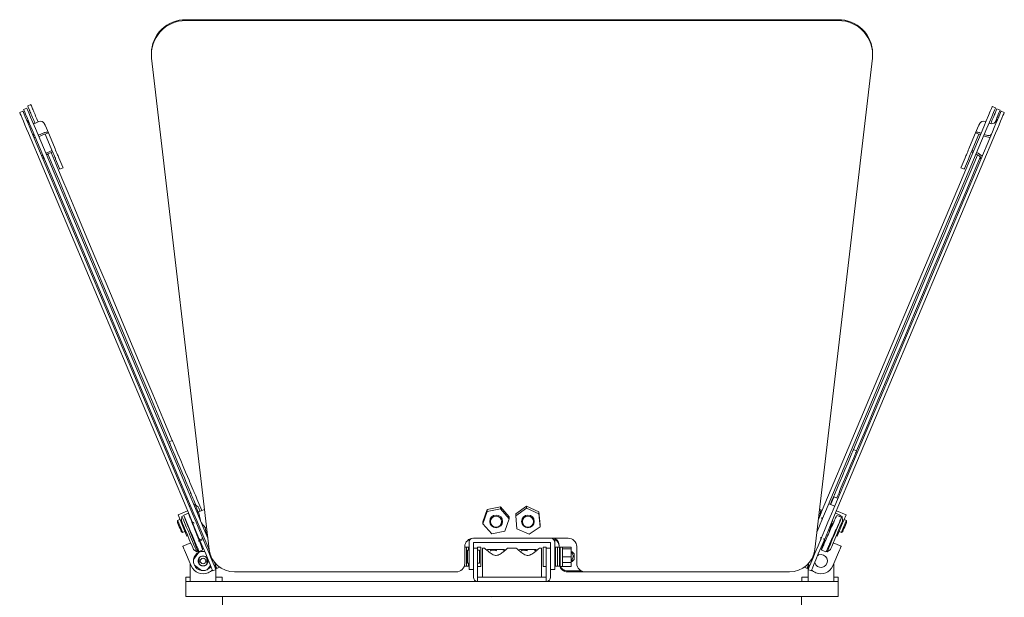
# Model space of a CAD drawing. Header units: millimetres. Extents: x 63 to 559, y 25 to 389.
# Tile 8 of 88: x 219 to 276, y 75 to 109. Entities that reach past the tile are written whole.
import ezdxf

# ---------------------------------------------------------------- set-up
doc = ezdxf.new("R2010")
doc.units = ezdxf.units.MM

msp = doc.modelspace()

# ---------------------------------------------------------------- linework, layer by layer
at = {"color": 7, "linetype": 'Continuous', "lineweight": 15}
for p, q in [((228.321, 108.796), (266.336, 108.796)), ((228.321, 108.743), (266.336, 108.743)), ((226.321, 106.833), (226.321, 106.78)), ((268.336, 106.78), (268.336, 106.833)), ((229.676, 77.908), (226.334, 106.557)), ((268.323, 106.557), (264.981, 77.908)), ((219.295, 103.846), (219.111, 103.769)), ((218.645, 103.392), (218.83, 103.47)), ((219.056, 103.64), (218.872, 103.563)), ((275.498, 103.656), (275.314, 103.733)), ((275.768, 103.524), (275.584, 103.601)), ((276.011, 103.392), (275.827, 103.47)), ((219.499, 102.847), (219.537, 102.755)), ((219.768, 102.851), (219.561, 102.764)), ((219.683, 102.925), (219.722, 102.832)), ((274.935, 102.832), (274.889, 102.851)), ((219.157, 102.176), (228.336, 80.37)), ((219.341, 102.254), (228.52, 80.447)), ((228.792, 79.994), (219.376, 102.365)), ((228.976, 80.072), (219.56, 102.443)), ((220.045, 102.194), (219.837, 102.107)), ((220.077, 102.116), (219.87, 102.029)), ((220.316, 102.194), (220.132, 102.116)), ((220.483, 101.281), (220.132, 102.116)), ((220.14, 102.611), (220.316, 102.194)), ((220.668, 101.358), (220.316, 102.194)), ((265.407, 80.196), (274.812, 102.541)), ((265.591, 80.118), (274.997, 102.463)), ((266.137, 80.447), (275.315, 102.254)), ((266.321, 80.37), (275.5, 102.176)), ((273.989, 101.358), (274.341, 102.194)), ((274.173, 101.281), (274.525, 102.116)), ((274.516, 102.611), (274.341, 102.194)), ((274.525, 102.116), (274.341, 102.194)), ((274.579, 102.116), (274.625, 102.097)), ((274.612, 102.194), (274.658, 102.175)), ((220.487, 101.142), (220.28, 101.055)), ((220.52, 101.064), (220.313, 100.977)), ((274.137, 101.064), (274.183, 101.045)), ((274.169, 101.142), (274.215, 101.123)), ((220.741, 100.668), (220.971, 100.123)), ((221.155, 100.201), (220.925, 100.746)), ((273.731, 100.746), (273.502, 100.201)), ((273.686, 100.123), (273.916, 100.668)), ((220.989, 100.08), (221.173, 100.157)), ((273.484, 100.157), (273.668, 100.08)), ((227.534, 84.272), (227.35, 84.194)), ((267.405, 83.653), (267.22, 83.731)), ((228.402, 81.695), (228.571, 81.293)), ((228.586, 81.773), (228.755, 81.37)), ((228.334, 80.888), (228.404, 80.917)), ((266.092, 80.985), (266.322, 80.888)), ((266.178, 81.254), (266.128, 81.137)), ((266.362, 81.177), (266.313, 81.059)), ((228.597, 80.457), (228.528, 80.427)), ((228.874, 80.573), (228.782, 80.534)), ((228.783, 80.789), (228.908, 80.491)), ((228.87, 80.517), (228.801, 80.488)), ((229.042, 80.4), (228.87, 80.517)), ((228.967, 80.867), (229.257, 80.178)), ((245.891, 80.247), (246.656, 80.393)), ((246.656, 80.393), (246.656, 80.278)), ((246.656, 80.393), (247.168, 79.817)), ((247.545, 79.99), (248.182, 80.432)), ((247.545, 79.875), (248.182, 80.316)), ((248.182, 80.432), (248.182, 80.316)), ((248.182, 80.432), (248.89, 80.112)), ((248.182, 80.316), (248.89, 79.996)), ((266.128, 80.427), (265.783, 80.573)), ((265.926, 80.656), (265.875, 80.534)), ((227.869, 79.933), (228.422, 80.166)), ((228.13, 79.311), (227.869, 79.933)), ((228.098, 79.839), (228.067, 79.591)), ((228.212, 79.887), (228.098, 79.839)), ((228.48, 80.027), (228.202, 79.91)), ((229.404, 80.24), (229.062, 80.096)), ((229.062, 80.096), (229.172, 79.607)), ((245.638, 79.523), (245.891, 80.247)), ((245.638, 79.408), (245.891, 80.131)), ((245.891, 80.131), (246.656, 80.278)), ((245.891, 80.247), (245.891, 80.131)), ((246.656, 80.278), (247.168, 79.701)), ((247.168, 79.817), (247.168, 79.701)), ((247.545, 79.99), (247.545, 79.875)), ((247.617, 79.113), (247.545, 79.875)), ((248.89, 80.112), (248.89, 79.996)), ((248.89, 80.112), (248.961, 79.35)), ((248.89, 79.996), (248.961, 79.235)), ((265.253, 80.24), (265.318, 80.212)), ((266.176, 80.024), (266.452, 79.908)), ((266.455, 79.91), (266.177, 80.027)), ((266.235, 80.166), (266.788, 79.933)), ((266.252, 79.9), (266.529, 79.784)), ((266.452, 79.908), (266.442, 79.885)), ((266.559, 79.839), (266.445, 79.887)), ((266.45, 79.898), (266.452, 79.908)), ((266.529, 79.784), (266.52, 79.763)), ((266.526, 79.311), (266.788, 79.933)), ((266.59, 79.591), (266.559, 79.839)), ((227.847, 79.598), (227.834, 79.499)), ((227.985, 79.656), (227.847, 79.598)), ((228.13, 79.311), (228.177, 79.33)), ((228.392, 78.689), (228.13, 79.311)), ((229.523, 79.219), (229.445, 79.186)), ((229.445, 79.186), (229.555, 78.697)), ((245.638, 79.523), (245.638, 79.408)), ((246.15, 78.831), (245.638, 79.408)), ((246.028, 79.555), (246.028, 79.54)), ((246.778, 79.54), (246.778, 79.555)), ((247.168, 79.701), (246.915, 78.978)), ((247.878, 79.555), (247.878, 79.54)), ((248.961, 79.235), (248.325, 78.793)), ((248.628, 79.54), (248.628, 79.555)), ((248.961, 79.35), (248.961, 79.235)), ((266.091, 79.546), (265.992, 79.588)), ((266.264, 78.689), (266.526, 79.311)), ((266.48, 79.33), (266.526, 79.311)), ((266.81, 79.598), (266.672, 79.656)), ((266.822, 79.499), (266.81, 79.598)), ((228.058, 78.967), (228.138, 78.907)), ((228.138, 78.907), (228.276, 78.965)), ((228.392, 78.689), (228.438, 78.708)), ((246.915, 78.978), (246.15, 78.831)), ((248.325, 78.793), (247.617, 79.113)), ((266.218, 78.708), (266.264, 78.689)), ((266.381, 78.965), (266.519, 78.907)), ((266.519, 78.907), (266.599, 78.967)), ((228.152, 78.099), (228.613, 78.293)), ((229.089, 78.494), (229.12, 78.507)), ((244.578, 78.075), (244.578, 77.094)), ((244.791, 78.038), (244.578, 78.038)), ((244.678, 78.038), (244.678, 76.938)), ((244.678, 76.938), (244.678, 78.038)), ((244.791, 77.863), (244.791, 78.038)), ((244.828, 78.325), (244.828, 78.5)), ((244.828, 78.325), (244.828, 77.344)), ((250.603, 78.566), (245.078, 78.566)), ((245.078, 78.325), (249.578, 78.325)), ((245.078, 77.407), (245.078, 78.325)), ((245.503, 78.051), (245.328, 78.051)), ((245.328, 78.051), (245.328, 77.988)), ((245.503, 78.051), (245.503, 76.926)), ((249.328, 78.051), (249.153, 78.051)), ((249.153, 76.926), (249.153, 78.051)), ((249.328, 77.962), (249.328, 78.051)), ((249.578, 77.407), (249.578, 78.325)), ((249.828, 78.566), (249.828, 78.325)), ((249.828, 78.325), (249.828, 77.344)), ((249.978, 78.038), (249.866, 78.038)), ((249.866, 78.038), (249.866, 76.938)), ((250.091, 78.038), (249.978, 78.038)), ((249.978, 76.938), (249.978, 78.038)), ((249.978, 77.278), (249.978, 78.038)), ((250.078, 78.128), (250.078, 78.038)), ((250.091, 77.278), (250.091, 78.038)), ((250.12, 77.78), (250.091, 78.034)), ((250.278, 78.051), (250.128, 78.051)), ((250.128, 77.563), (250.128, 78.051)), ((250.778, 78.051), (250.278, 78.051)), ((250.278, 77.563), (250.278, 78.051)), ((251.103, 77.094), (251.103, 78.075)), ((265.524, 78.402), (265.526, 78.402)), ((265.531, 78.339), (265.547, 78.388)), ((265.543, 78.393), (265.584, 78.424)), ((266.044, 78.293), (266.505, 78.099)), ((228.249, 77.869), (228.637, 76.947)), ((228.771, 77.917), (228.971, 77.766)), ((229.085, 77.745), (228.774, 77.334)), ((228.971, 77.766), (229.027, 77.789)), ((229.037, 77.766), (229.313, 77.883)), ((229.692, 77.662), (229.722, 77.675)), ((229.773, 77.529), (229.737, 77.556)), ((244.828, 77.863), (244.728, 77.863)), ((244.728, 77.863), (244.728, 77.195)), ((245.078, 77.988), (245.328, 77.988)), ((245.328, 77.988), (245.328, 77.363)), ((245.428, 77.863), (245.328, 77.863)), ((245.428, 77.195), (245.428, 77.863)), ((245.733, 77.988), (245.603, 77.988)), ((245.603, 77.988), (245.603, 77.238)), ((245.996, 77.913), (245.932, 77.905)), ((245.948, 77.907), (245.932, 77.905)), ((245.996, 77.913), (246.131, 77.913)), ((246.131, 77.913), (246.187, 77.913)), ((246.187, 77.913), (246.285, 77.913)), ((246.285, 77.913), (246.34, 77.913)), ((246.34, 77.913), (246.378, 77.913)), ((246.428, 77.913), (246.467, 77.913)), ((246.467, 77.913), (246.713, 77.913)), ((246.713, 77.913), (246.811, 77.913)), ((246.811, 77.913), (246.815, 77.913)), ((246.815, 77.913), (246.877, 77.905)), ((247.583, 77.988), (247.078, 77.988)), ((247.842, 77.913), (247.78, 77.905)), ((247.842, 77.913), (247.953, 77.913)), ((247.953, 77.913), (248.026, 77.913)), ((248.026, 77.913), (248.155, 77.913)), ((248.155, 77.913), (248.229, 77.913)), ((248.279, 77.913), (248.536, 77.913)), ((248.536, 77.913), (248.665, 77.913)), ((248.661, 77.913), (248.674, 77.911)), ((248.665, 77.913), (248.752, 77.898)), ((249.053, 77.988), (248.928, 77.988)), ((249.053, 77.988), (249.053, 77.238)), ((249.328, 77.988), (249.578, 77.988)), ((249.328, 77.363), (249.328, 77.962)), ((249.838, 77.863), (249.828, 77.863)), ((250.128, 77.774), (250.117, 77.774)), ((250.128, 76.926), (250.128, 77.563)), ((250.278, 77.943), (250.778, 77.943)), ((250.278, 76.926), (250.278, 77.563)), ((250.778, 77.482), (250.278, 77.482)), ((250.778, 77.943), (250.778, 77.482)), ((250.828, 77.774), (250.778, 77.774)), ((250.778, 77.693), (250.828, 77.693)), ((250.953, 77.649), (250.828, 77.774)), ((250.828, 77.693), (250.828, 77.774)), ((250.953, 77.327), (250.953, 77.649)), ((264.934, 77.675), (264.965, 77.662)), ((265.344, 77.883), (265.62, 77.766)), ((265.632, 77.788), (265.686, 77.766)), ((265.686, 77.766), (265.885, 77.917)), ((266.408, 77.869), (266.02, 76.947)), ((228.578, 77.087), (228.578, 76.288)), ((228.821, 76.995), (229.232, 76.684)), ((229.572, 76.731), (229.762, 76.982)), ((229.996, 77.135), (229.978, 77.176)), ((230.027, 77.061), (229.996, 77.135)), ((230.078, 76.938), (230.078, 76.745)), ((230.133, 76.809), (230.295, 76.877)), ((244.566, 76.985), (244.566, 76.938)), ((244.566, 76.938), (244.678, 76.938)), ((244.678, 76.938), (244.791, 76.938)), ((244.728, 77.195), (244.728, 77.113)), ((244.728, 77.113), (244.828, 77.113)), ((244.791, 76.938), (244.791, 77.113)), ((244.828, 76.738), (244.828, 77.344)), ((245.078, 77.363), (245.078, 77.407)), ((245.078, 77.363), (245.078, 76.288)), ((245.328, 77.363), (245.328, 76.288)), ((245.328, 77.113), (245.428, 77.113)), ((245.328, 76.926), (245.503, 76.926)), ((245.428, 77.113), (245.428, 77.195)), ((245.603, 77.238), (245.603, 76.288)), ((249.053, 77.238), (249.053, 76.288)), ((249.153, 76.926), (249.328, 76.926)), ((249.328, 77.363), (249.328, 76.288)), ((249.578, 77.407), (249.578, 77.363)), ((249.578, 77.363), (249.578, 76.288)), ((249.828, 77.344), (249.828, 76.738)), ((249.828, 77.113), (249.838, 77.113)), ((249.866, 76.938), (249.978, 76.938)), ((249.978, 77.278), (249.978, 76.938)), ((249.978, 76.938), (250.091, 76.938)), ((250.091, 77.278), (250.091, 76.938)), ((250.123, 77.202), (250.128, 77.202)), ((250.128, 76.926), (250.278, 76.926)), ((250.278, 77.157), (250.778, 77.157)), ((250.778, 76.926), (250.278, 76.926)), ((250.278, 76.926), (250.278, 76.926)), ((250.828, 77.343), (250.778, 77.343)), ((250.778, 77.202), (250.828, 77.202)), ((250.778, 77.157), (250.778, 76.926)), ((250.828, 77.202), (250.828, 77.343)), ((250.828, 77.202), (250.953, 77.327)), ((264.362, 76.877), (264.524, 76.809)), ((264.578, 77.061), (264.578, 76.745)), ((266.078, 77.087), (266.078, 76.288)), ((229.896, 76.663), (230.08, 76.741)), ((230.078, 76.74), (230.078, 76.288)), ((244.078, 76.603), (231.166, 76.603)), ((244.828, 76.738), (245.078, 76.738)), ((249.578, 76.738), (249.828, 76.738)), ((250.578, 76.656), (251.378, 76.656)), ((250.578, 76.603), (251.603, 76.603)), ((263.491, 76.603), (251.603, 76.603)), ((264.761, 76.663), (264.577, 76.741)), ((264.578, 76.74), (264.578, 76.288)), ((228.328, 76.288), (228.328, 76.038)), ((228.328, 76.288), (228.44, 76.288)), ((228.328, 76.038), (228.328, 75.163)), ((228.328, 76.038), (228.331, 76.038)), ((247.014, 76.038), (228.331, 76.038)), ((228.44, 76.288), (228.564, 76.288)), ((228.578, 76.288), (228.564, 76.288)), ((228.578, 76.038), (228.578, 76.288)), ((230.078, 76.288), (230.078, 76.038)), ((230.078, 76.288), (230.186, 76.288)), ((230.186, 76.288), (230.436, 76.288)), ((230.436, 76.038), (230.436, 76.288)), ((245.328, 76.038), (245.328, 76.288)), ((245.328, 76.288), (245.53, 76.288)), ((245.53, 76.288), (249.127, 76.288)), ((247.014, 76.038), (247.643, 76.038)), ((266.326, 76.038), (247.643, 76.038)), ((249.127, 76.288), (249.328, 76.288)), ((249.328, 76.038), (249.328, 76.288)), ((264.22, 76.288), (264.22, 76.038)), ((264.22, 76.288), (264.47, 76.288)), ((264.578, 76.288), (264.47, 76.288)), ((264.578, 76.038), (264.578, 76.288)), ((266.078, 76.288), (266.078, 76.038)), ((266.078, 76.288), (266.093, 76.288)), ((266.093, 76.288), (266.217, 76.288)), ((266.217, 76.288), (266.329, 76.288)), ((266.326, 76.038), (266.329, 76.038)), ((266.328, 75.163), (266.328, 76.038)), ((266.329, 76.038), (266.329, 76.288)), ((266.328, 75.163), (228.328, 75.163)), ((230.453, 75.163), (230.453, 74.413)), ((246.16, 75.162), (246.174, 75.153)), ((248.016, 75.163), (248.024, 75.158)), ((264.203, 74.413), (264.203, 75.163))]:
    msp.add_line(p, q, dxfattribs=at)
at = {"color": 7, "linetype": 'Continuous', "lineweight": 15, "flags": 128}
for points in [[(219.295, 103.846), (219.297, 103.84), (219.329, 103.765), (219.395, 103.608)], [(218.645, 103.392), (218.654, 103.37), (218.681, 103.306), (218.726, 103.201), (218.786, 103.058), (218.861, 102.879), (218.95, 102.669), (219.049, 102.433), (219.157, 102.176)], [(218.83, 103.47), (218.839, 103.448), (218.866, 103.384), (218.91, 103.279), (218.97, 103.135), (219.046, 102.956), (219.134, 102.746), (219.233, 102.51), (219.341, 102.254)], [(219.376, 102.365), (219.226, 102.722), (219.095, 103.032), (218.991, 103.28), (218.917, 103.455), (218.878, 103.548), (218.872, 103.563)], [(219.056, 103.64), (219.062, 103.626), (219.101, 103.533), (219.175, 103.358), (219.279, 103.11), (219.41, 102.8), (219.56, 102.443)], [(219.211, 103.53), (219.145, 103.688), (219.113, 103.763), (219.111, 103.769)], [(219.211, 103.53), (219.215, 103.52), (219.219, 103.511), (219.223, 103.501), (219.228, 103.491), (219.232, 103.481), (219.236, 103.471), (219.24, 103.462), (219.244, 103.452)], [(219.499, 102.847), (219.464, 102.928), (219.428, 103.014), (219.392, 103.101), (219.356, 103.186), (219.322, 103.267), (219.291, 103.339), (219.265, 103.402), (219.244, 103.452)], [(219.395, 103.608), (219.4, 103.598), (219.404, 103.588), (219.408, 103.578), (219.412, 103.569), (219.416, 103.559), (219.42, 103.549), (219.424, 103.539), (219.428, 103.529)], [(219.428, 103.529), (219.449, 103.479), (219.476, 103.417), (219.506, 103.344), (219.54, 103.264), (219.576, 103.178), (219.613, 103.091), (219.649, 103.006), (219.683, 102.925)], [(274.812, 102.541), (274.962, 102.897), (275.093, 103.207), (275.197, 103.454), (275.27, 103.627), (275.308, 103.719), (275.314, 103.733)], [(275.498, 103.656), (275.493, 103.642), (275.454, 103.55), (275.381, 103.376), (275.277, 103.129), (275.147, 102.82), (274.997, 102.463)], [(275.219, 102.734), (275.221, 102.739), (275.257, 102.825), (275.294, 102.912), (275.33, 102.997), (275.364, 103.078), (275.395, 103.152), (275.422, 103.215), (275.443, 103.267)], [(275.315, 102.254), (275.423, 102.51), (275.523, 102.746), (275.611, 102.956), (275.686, 103.135), (275.747, 103.279), (275.791, 103.384), (275.818, 103.448), (275.827, 103.47)], [(275.477, 103.347), (275.473, 103.337), (275.469, 103.327), (275.464, 103.317), (275.46, 103.307), (275.456, 103.297), (275.452, 103.287), (275.448, 103.277), (275.443, 103.267)], [(275.477, 103.347), (275.546, 103.511), (275.58, 103.593), (275.584, 103.601)], [(275.5, 102.176), (275.608, 102.433), (275.707, 102.669), (275.795, 102.879), (275.871, 103.058), (275.931, 103.201), (275.975, 103.306), (276.002, 103.37), (276.011, 103.392)], [(275.661, 103.27), (275.657, 103.26), (275.653, 103.249), (275.649, 103.239), (275.645, 103.229), (275.64, 103.219), (275.636, 103.209), (275.632, 103.199), (275.628, 103.189)], [(275.768, 103.524), (275.765, 103.515), (275.731, 103.434), (275.661, 103.27)], [(219.561, 102.764), (219.486, 102.741), (219.438, 102.734)], [(220.096, 102.718), (220.096, 102.716), (220.1, 102.707), (220.107, 102.691), (220.116, 102.669), (220.127, 102.642), (220.14, 102.611)], [(274.561, 102.718), (274.56, 102.716), (274.557, 102.707), (274.55, 102.691), (274.541, 102.669), (274.529, 102.642), (274.516, 102.611)], [(275.628, 103.189), (275.606, 103.138), (275.579, 103.074), (275.548, 103.001), (275.514, 102.92), (275.478, 102.834), (275.46, 102.791)], [(220.316, 102.194), (220.304, 102.211), (220.283, 102.223), (220.254, 102.231), (220.22, 102.234), (220.18, 102.231), (220.136, 102.224), (220.09, 102.211), (220.045, 102.194)], [(220.132, 102.116), (220.129, 102.119), (220.125, 102.122), (220.119, 102.124), (220.112, 102.124), (220.104, 102.124), (220.096, 102.122), (220.087, 102.119), (220.077, 102.116)], [(274.341, 102.194), (274.353, 102.211), (274.374, 102.223), (274.402, 102.231), (274.437, 102.234), (274.477, 102.231), (274.521, 102.224), (274.566, 102.211), (274.612, 102.194)], [(274.525, 102.116), (274.527, 102.119), (274.532, 102.122), (274.537, 102.124), (274.544, 102.124), (274.552, 102.124), (274.561, 102.122), (274.57, 102.119), (274.579, 102.116)], [(219.555, 101.94), (219.521, 101.936), (219.476, 101.933)], [(219.837, 102.107), (219.764, 102.079), (219.719, 102.066)], [(274.843, 102.097), (274.893, 102.079), (274.965, 102.059), (275.035, 102.047), (275.099, 102.043), (275.155, 102.047), (275.2, 102.06), (275.234, 102.08), (275.254, 102.107)], [(220.201, 100.921), (220.242, 100.944), (220.313, 100.977)], [(220.29, 100.967), (220.584, 100.269), (220.917, 99.478), (221.279, 98.616), (221.67, 97.687), (222.089, 96.694), (222.532, 95.64), (223, 94.528), (223.49, 93.363), (224.001, 92.149), (224.532, 90.89), (225.079, 89.589), (225.642, 88.253), (226.218, 86.884), (226.805, 85.488), (227.35, 84.194)], [(220.474, 101.045), (220.768, 100.347), (221.101, 99.555), (221.464, 98.694), (221.855, 97.765), (222.273, 96.771), (222.717, 95.717), (223.184, 94.606), (223.675, 93.441), (224.186, 92.227), (224.716, 90.967), (225.263, 89.667), (225.826, 88.33), (226.402, 86.962), (226.989, 85.566), (227.534, 84.272)], [(220.741, 100.668), (220.722, 100.714), (220.696, 100.775), (220.666, 100.847), (220.632, 100.928), (220.595, 101.016), (220.557, 101.106), (220.519, 101.195), (220.483, 101.281)], [(220.487, 101.142), (220.496, 101.146), (220.504, 101.151), (220.512, 101.156), (220.518, 101.162), (220.522, 101.167), (220.525, 101.172), (220.526, 101.177), (220.525, 101.181)], [(220.52, 101.064), (220.564, 101.085), (220.565, 101.086)], [(220.668, 101.358), (220.704, 101.273), (220.741, 101.184), (220.779, 101.093), (220.816, 101.006), (220.85, 100.924), (220.881, 100.852), (220.906, 100.792), (220.925, 100.746)], [(273.731, 100.746), (273.751, 100.792), (273.776, 100.852), (273.806, 100.924), (273.841, 101.006), (273.878, 101.093), (273.915, 101.184), (273.953, 101.273), (273.989, 101.358)], [(274.173, 101.281), (274.137, 101.195), (274.1, 101.106), (274.062, 101.016), (274.025, 100.928), (273.991, 100.847), (273.96, 100.775), (273.935, 100.714), (273.916, 100.668)], [(274.137, 101.064), (274.092, 101.085), (274.091, 101.086)], [(274.169, 101.142), (274.161, 101.146), (274.152, 101.151), (274.145, 101.156), (274.139, 101.162), (274.135, 101.167), (274.132, 101.172), (274.131, 101.177), (274.131, 101.181)], [(274.647, 100.666), (274.653, 100.699), (274.644, 100.738), (274.621, 100.779), (274.585, 100.822), (274.538, 100.865), (274.48, 100.906), (274.415, 100.944), (274.367, 100.967)], [(219.936, 100.84), (219.97, 100.87), (219.996, 100.892)], [(274.456, 100.921), (274.386, 100.756), (274.075, 100.016), (273.733, 99.204), (273.362, 98.323), (272.963, 97.375), (272.538, 96.364), (272.087, 95.293), (271.613, 94.166), (271.116, 92.986), (270.599, 91.759), (270.064, 90.487), (269.512, 89.176), (268.946, 87.829), (268.366, 86.453), (267.776, 85.05), (267.22, 83.731)], [(274.616, 100.786), (274.571, 100.678), (274.259, 99.938), (273.918, 99.127), (273.547, 98.245), (273.148, 97.297), (272.722, 96.286), (272.271, 95.215), (271.797, 94.088), (271.3, 92.909), (270.784, 91.681), (270.248, 90.409), (269.697, 89.098), (269.13, 87.752), (268.55, 86.375), (267.96, 84.972), (267.405, 83.653)], [(220.989, 100.08), (220.989, 100.08), (220.983, 100.093), (220.971, 100.123)], [(221.155, 100.201), (221.168, 100.171), (221.173, 100.158), (221.173, 100.157)], [(273.484, 100.157), (273.484, 100.158), (273.489, 100.171), (273.502, 100.201)], [(273.686, 100.123), (273.673, 100.093), (273.668, 100.08), (273.668, 100.08)], [(227.516, 83.798), (227.474, 83.898), (227.436, 83.99), (227.403, 84.068), (227.377, 84.13), (227.359, 84.172), (227.351, 84.192), (227.35, 84.194)], [(228.402, 81.695), (228.381, 81.745), (228.326, 81.875), (228.24, 82.078), (228.127, 82.347), (227.992, 82.668), (227.841, 83.028), (227.68, 83.41), (227.516, 83.798)], [(227.534, 84.272), (227.535, 84.27), (227.543, 84.25), (227.561, 84.208), (227.587, 84.146), (227.62, 84.067), (227.659, 83.976), (227.701, 83.876)], [(227.701, 83.876), (227.864, 83.488), (228.025, 83.105), (228.177, 82.745), (228.312, 82.424), (228.425, 82.156), (228.51, 81.952), (228.565, 81.823), (228.586, 81.773)], [(266.178, 81.254), (266.196, 81.298), (266.248, 81.421), (266.332, 81.619), (266.443, 81.883), (266.576, 82.2), (266.727, 82.558), (266.887, 82.939), (267.051, 83.327)], [(267.235, 83.25), (267.071, 82.861), (266.911, 82.48), (266.76, 82.123), (266.627, 81.805), (266.516, 81.542), (266.433, 81.344), (266.381, 81.22), (266.362, 81.177)], [(267.051, 83.327), (267.093, 83.427), (267.132, 83.52), (267.165, 83.6), (267.192, 83.663), (267.21, 83.706), (267.219, 83.728), (267.22, 83.731)], [(267.405, 83.653), (267.404, 83.651), (267.394, 83.629), (267.376, 83.585), (267.349, 83.522), (267.316, 83.442), (267.277, 83.35), (267.235, 83.25)], [(228.783, 80.789), (228.736, 80.9), (228.695, 80.998), (228.659, 81.083), (228.629, 81.154), (228.605, 81.211), (228.588, 81.253), (228.576, 81.281), (228.571, 81.293)], [(228.755, 81.37), (228.76, 81.358), (228.772, 81.331), (228.79, 81.289), (228.814, 81.232), (228.844, 81.161), (228.879, 81.076), (228.921, 80.978), (228.967, 80.867)], [(265.898, 80.524), (265.912, 80.559), (265.963, 80.678), (266.007, 80.783), (266.043, 80.869), (266.07, 80.933), (266.086, 80.972), (266.092, 80.985)], [(265.926, 80.656), (265.972, 80.765), (266.012, 80.86), (266.047, 80.942), (266.075, 81.011), (266.098, 81.065), (266.115, 81.104), (266.125, 81.128), (266.128, 81.137)], [(266.313, 81.059), (266.309, 81.05), (266.299, 81.026), (266.282, 80.987), (266.26, 80.933), (266.253, 80.917)], [(228.336, 80.37), (228.532, 79.904), (228.734, 79.424), (228.935, 78.945), (229.131, 78.48), (229.315, 78.043), (229.481, 77.649), (229.624, 77.309), (229.74, 77.033), (229.826, 76.83), (229.878, 76.705), (229.896, 76.663)], [(228.52, 80.447), (228.716, 79.982), (228.918, 79.502), (229.12, 79.022), (229.316, 78.557), (229.499, 78.121), (229.665, 77.727), (229.808, 77.387), (229.924, 77.111), (230.01, 76.907), (230.063, 76.783), (230.08, 76.741)], [(229.049, 80.093), (228.974, 80.272), (228.909, 80.426), (228.875, 80.507), (228.87, 80.517)], [(229.153, 80.135), (229.142, 80.161), (229.08, 80.31), (229.046, 80.389), (229.042, 80.4)], [(264.577, 76.741), (264.594, 76.783), (264.647, 76.907), (264.732, 77.111), (264.848, 77.387), (264.992, 77.727), (265.158, 78.121), (265.341, 78.557), (265.537, 79.022), (265.739, 79.502), (265.941, 79.982), (266.137, 80.447)], [(264.761, 76.663), (264.779, 76.705), (264.831, 76.83), (264.917, 77.033), (265.033, 77.309), (265.176, 77.649), (265.342, 78.043), (265.526, 78.48), (265.721, 78.945), (265.923, 79.424), (266.125, 79.904), (266.321, 80.37)], [(228.098, 79.839), (228.115, 79.797), (228.167, 79.675), (228.248, 79.482), (228.353, 79.233), (228.472, 78.95), (228.596, 78.655), (228.716, 78.372), (228.82, 78.123), (228.901, 77.93), (228.953, 77.808), (228.971, 77.766), (228.971, 77.766)], [(229.085, 77.816), (229.068, 77.856), (229.017, 77.979), (228.935, 78.172), (228.831, 78.42), (228.712, 78.703), (228.587, 78.999), (228.468, 79.282), (228.364, 79.53), (228.282, 79.723), (228.231, 79.846), (228.213, 79.888)], [(229.691, 77.858), (229.641, 77.978), (229.483, 78.353), (229.313, 78.756), (229.138, 79.173), (228.962, 79.59), (228.792, 79.994)], [(228.976, 80.072), (229.146, 79.668), (229.322, 79.25), (229.498, 78.833), (229.593, 78.606)], [(265.591, 80.118), (265.421, 79.714), (265.246, 79.297), (265.104, 78.96)], [(265.19, 79.681), (265.237, 79.792), (265.407, 80.196)], [(265.686, 77.766), (265.689, 77.773), (265.721, 77.848), (265.785, 78.001), (265.877, 78.219), (265.988, 78.484), (266.111, 78.775), (266.234, 79.068), (266.349, 79.34), (266.445, 79.568), (266.515, 79.734), (266.553, 79.825), (266.559, 79.839)], [(266.442, 79.885), (266.437, 79.873), (266.419, 79.83)], [(228.058, 78.967), (228.05, 78.987), (228.025, 79.045), (227.989, 79.131), (227.946, 79.233), (227.903, 79.335), (227.867, 79.421), (227.843, 79.479), (227.834, 79.499)], [(227.847, 79.598), (227.858, 79.572), (227.889, 79.497), (227.937, 79.385), (227.992, 79.252), (228.048, 79.12), (228.095, 79.008), (228.127, 78.933), (228.138, 78.907)], [(228.771, 77.917), (228.754, 77.958), (228.704, 78.077), (228.626, 78.262), (228.528, 78.495), (228.419, 78.754), (228.31, 79.013), (228.212, 79.246), (228.134, 79.431), (228.084, 79.55), (228.067, 79.591), (228.067, 79.591)], [(266.59, 79.591), (266.576, 79.558), (266.529, 79.446), (266.453, 79.267), (266.357, 79.037), (266.248, 78.78), (266.139, 78.52), (266.039, 78.283), (265.959, 78.092), (265.906, 77.966), (265.885, 77.917), (265.885, 77.917)], [(266.519, 78.907), (266.53, 78.933), (266.562, 79.008), (266.609, 79.12), (266.664, 79.252), (266.72, 79.385), (266.767, 79.497), (266.799, 79.572), (266.81, 79.598), (266.81, 79.598)], [(266.822, 79.499), (266.814, 79.479), (266.79, 79.421), (266.753, 79.335), (266.711, 79.233), (266.668, 79.131), (266.631, 79.045), (266.607, 78.987), (266.599, 78.967)], [(228.249, 77.869), (228.23, 77.914), (228.212, 77.957), (228.195, 77.997), (228.181, 78.032), (228.169, 78.06), (228.16, 78.082), (228.154, 78.095), (228.152, 78.099)], [(266.505, 78.099), (266.503, 78.095), (266.497, 78.082), (266.488, 78.06), (266.476, 78.032), (266.461, 77.997), (266.445, 77.957), (266.426, 77.914), (266.408, 77.869)], [(229.699, 77.663), (229.729, 77.636), (229.737, 77.627)], [(246.949, 77.875), (246.913, 77.893), (246.874, 77.906)], [(247.782, 77.906), (247.743, 77.893), (247.709, 77.876)], [(248.752, 77.898), (248.715, 77.908), (248.666, 77.913)], [(265.139, 77.562), (265.195, 77.589), (265.34, 77.613)], [(229.79, 76.914), (229.729, 76.84), (229.554, 76.722)], [(230.006, 76.917), (230.023, 76.955), (230.045, 77.017)], [(230.133, 76.809), (230.132, 76.811), (230.116, 76.849), (230.081, 76.933), (230.027, 77.061)], [(264.578, 76.938), (264.55, 76.871), (264.528, 76.818), (264.524, 76.809)], [(264.595, 77.079), (264.634, 76.955), (264.651, 76.917)]]:
    msp.add_lwpolyline(points, dxfattribs=at)
at = {"color": 7, "linetype": 'Continuous', "lineweight": 15}
for centre, radius in [((246.405, 79.545), 0.373), ((246.402, 79.535), 0.323), ((248.258, 79.545), 0.371), ((248.255, 79.535), 0.323), ((229.328, 77.238), 0.161)]:
    msp.add_circle(centre, radius, dxfattribs=at)
for centre, radius, start, end in [((228.301, 106.816), 1.98, 89.4257, 179.49697), ((228.3, 106.766), 1.977, 89.38291, 186.07582), ((266.356, 106.816), 1.98, 0.50303, 90.5743), ((266.357, 106.766), 1.977, 353.92418, 90.61709), ((219.406, 103.133), 0.4, 202.82682, 238.48591), ((219.865, 102.621), 0.25, 22.82682, 112.82682), ((274.792, 102.621), 0.25, 67.17318, 157.17318), ((275.251, 103.133), 0.4, 250.7565, 337.17318), ((219.517, 102.181), 0.136, 212.91874, 267.27938), ((219.33, 103.311), 1.392, 287.70231, 292.85474), ((275.252, 103.083), 1.153, 247.40934, 266.41137), ((220.82, 99.771), 1.393, 112.80158, 117.94968), ((273.948, 99.985), 1.153, 47.93674, 66.93526), ((220.142, 100.696), 0.136, 138.36441, 192.74211), ((245.074, 78.07), 0.495, 89.46609, 179.45636), ((241.937, 77.488), 2.907, 7.41237, 10.90693), ((245.074, 78.324), 0.246, 105.25138, 179.6792), ((249.581, 78.323), 0.247, 0.47006, 79.23254), ((249.589, 78.126), 0.49, 0.24626, 60.69102), ((249.589, 78.073), 0.49, 0.24426, 60.69346), ((252.72, 77.488), 2.907, 169.09307, 174.17516), ((250.608, 78.07), 0.495, 0.54369, 90.53385), ((229.331, 77.238), 0.563, 116.09851, 169.73695), ((229.328, 77.238), 0.286, 38.18431, 141.81569), ((231.154, 78.093), 1.49, 187.14783, 270.45175), ((245.991, 77.663), 0.25, 90, 121.78861), ((246.187, 77.838), 0.075, 23.08307, 90), ((248.026, 77.838), 0.075, 0, 90), ((248.666, 77.663), 0.25, 58.26296, 69.82121), ((263.503, 78.093), 1.49, 269.54825, 352.85217), ((265.328, 77.238), 0.375, 194.04307, 88.26288), ((229.328, 77.238), 0.75, 202.82682, 292.82682), ((229.331, 77.238), 0.562, 205.98877, 259.84669), ((229.328, 77.238), 0.286, 218.18431, 321.81569), ((244.083, 77.099), 0.495, 269.46612, 359.45634), ((241.937, 77.488), 2.907, 349.09307, 352.58763), ((252.72, 77.488), 2.907, 185.82484, 190.90693), ((250.574, 77.1), 0.497, 191.38758, 270.46227), ((250.576, 77.155), 0.499, 194.23899, 270.32301), ((251.599, 77.099), 0.495, 180.54361, 270.53393), ((265.328, 77.238), 0.75, 247.17318, 337.17318), ((229.328, 77.238), 0.75, 292.82682, 316.40509), ((265.328, 77.238), 0.75, 223.5949, 247.17318), ((245.328, 76.288), 0.25, 180, 270), ((249.328, 76.288), 0.25, 270, 0)]:
    msp.add_arc(centre, radius, start, end, dxfattribs=at)
for points, knots in [([(229.03, 77.783), (229.031, 77.783), (229.036, 77.782), (228.974, 77.945), (228.863, 78.23), (228.712, 78.605), (228.551, 79.009), (228.398, 79.392), (228.278, 79.695), (228.207, 79.883), (228.207, 79.894), (228.207, 79.898)], [0, 0, 0, 0, 0.075201, 0.193151, 0.313879, 0.430309, 0.550096, 0.669883, 0.786315, 0.907042, 1, 1, 1, 1]), ([(229.306, 77.899), (229.308, 77.899), (229.312, 77.898), (229.251, 78.061), (229.139, 78.347), (228.989, 78.721), (228.827, 79.126), (228.674, 79.508), (228.554, 79.811), (228.483, 79.999), (228.483, 80.01), (228.483, 80.015)], [0, 0, 0, 0, 0.075201, 0.193151, 0.313878, 0.430309, 0.550097, 0.669884, 0.786315, 0.907042, 1, 1, 1, 1]), ([(228.981, 80.062), (228.99, 80.066), (229.002, 80.071), (229.05, 80.091), (229.062, 80.096)], [0, 0, 0, 0, 0.742448, 1, 1, 1, 1]), ([(265.208, 79.723), (265.212, 79.734), (265.276, 79.888), (265.298, 80.056), (265.318, 80.212)], [0, 0, 0, 0, 0.070186, 1, 1, 1, 1]), ([(265.318, 80.212), (265.35, 80.199), (265.394, 80.181), (265.398, 80.179), (265.4, 80.178)], [0, 0, 0, 0, 0.731366, 1, 1, 1, 1]), ([(266.252, 79.9), (266.224, 79.838), (266.165, 79.712), (266.017, 79.38), (265.847, 78.994), (265.672, 78.597), (265.515, 78.246), (265.403, 77.997), (265.346, 77.876), (265.35, 77.895), (265.351, 77.899)], [0, 0, 0, 0, 0.1348636, 0.2729015, 0.4060284, 0.5429924, 0.6799563, 0.8130825, 0.9511209, 1, 1, 1, 1]), ([(265.395, 79.629), (265.392, 79.654), (265.386, 79.704), (265.379, 79.754), (265.376, 79.779)], [0, 0, 0, 0, 0.499701, 1, 1, 1, 1]), ([(266.529, 79.784), (266.5, 79.722), (266.442, 79.596), (266.293, 79.263), (266.123, 78.877), (265.948, 78.481), (265.792, 78.13), (265.68, 77.881), (265.622, 77.76), (265.626, 77.778), (265.627, 77.783)], [0, 0, 0, 0, 0.134864, 0.272902, 0.406029, 0.542992, 0.679956, 0.813083, 0.951121, 1, 1, 1, 1]), ([(228.811, 79.44), (228.791, 79.455), (228.751, 79.486), (228.711, 79.516), (228.691, 79.531)], [0, 0, 0, 0, 0.499794, 1, 1, 1, 1]), ([(228.757, 79.368), (228.731, 79.419), (228.705, 79.472), (228.695, 79.484), (228.695, 79.485)], [0, 0, 0, 0, 0.985775, 1, 1, 1, 1]), ([(229.172, 79.607), (229.177, 79.596), (229.243, 79.443), (229.348, 79.31), (229.445, 79.186)], [0, 0, 0, 0, 0.07018, 1, 1, 1, 1]), ([(265.946, 79.39), (265.947, 79.39), (265.953, 79.39), (265.934, 79.322), (265.894, 79.194), (265.847, 79.058), (265.819, 78.975), (265.811, 78.952)], [0, 0, 0, 0, 0.073735, 0.346958, 0.620178, 0.893401, 1, 1, 1, 1]), ([(265.962, 79.384), (265.967, 79.386), (265.977, 79.391), (265.958, 79.314), (265.92, 79.193), (265.884, 79.089), (265.868, 79.043)], [0, 0, 0, 0, 0.237118, 0.508523, 0.77993, 1, 1, 1, 1]), ([(265.938, 79.418), (265.942, 79.428), (265.969, 79.5), (265.993, 79.57), (265.992, 79.578), (265.991, 79.582)], [0, 0, 0, 0, 0.088388, 0.603433, 1, 1, 1, 1]), ([(266.084, 79.479), (266.064, 79.464), (266.024, 79.433), (265.984, 79.403), (265.964, 79.388)], [0, 0, 0, 0, 0.500229, 1, 1, 1, 1]), ([(229.107, 78.529), (229.102, 78.534), (229.09, 78.544), (229.04, 78.632), (228.992, 78.726), (228.969, 78.771)], [0, 0, 0, 0, 0.288128, 0.659729, 1, 1, 1, 1]), ([(229.257, 78.445), (229.26, 78.47), (229.267, 78.52), (229.273, 78.57), (229.277, 78.595)], [0, 0, 0, 0, 0.500254, 1, 1, 1, 1]), ([(229.555, 78.697), (229.56, 78.686), (229.569, 78.662), (229.583, 78.642), (229.591, 78.632)], [0, 0, 0, 0, 0.472681, 1, 1, 1, 1]), ([(265.316, 78.623), (265.319, 78.598), (265.326, 78.548), (265.332, 78.498), (265.335, 78.473)], [0, 0, 0, 0, 0.499787, 1, 1, 1, 1]), ([(229.089, 78.525), (229.09, 78.52), (229.092, 78.501), (229.078, 78.517), (229.056, 78.556), (229.052, 78.564)], [0, 0, 0, 0, 0.201785, 0.846704, 1, 1, 1, 1]), ([(229.073, 78.369), (229.076, 78.394), (229.083, 78.443), (229.089, 78.493), (229.092, 78.518)], [0, 0, 0, 0, 0.5002066, 1, 1, 1, 1]), ([(229.11, 78.524), (229.13, 78.508), (229.17, 78.478), (229.21, 78.448), (229.23, 78.433)], [0, 0, 0, 0, 0.499771, 1, 1, 1, 1]), ([(250.278, 78.051), (250.278, 78.045), (250.278, 78.035), (250.278, 77.973), (250.278, 77.943)], [0, 0, 0, 0, 0.499997, 1, 1, 1, 1]), ([(250.778, 77.943), (250.778, 77.973), (250.778, 78.035), (250.778, 78.045), (250.778, 78.051)], [0, 0, 0, 0, 0.500003, 1, 1, 1, 1]), ([(265.352, 77.914), (265.369, 77.96), (265.403, 78.055), (265.478, 78.248), (265.531, 78.379), (265.533, 78.386)], [0, 0, 0, 0, 0.480774, 0.972869, 1, 1, 1, 1]), ([(265.501, 78.543), (265.504, 78.518), (265.51, 78.468), (265.517, 78.419), (265.52, 78.394)], [0, 0, 0, 0, 0.499805, 1, 1, 1, 1]), ([(229.476, 77.485), (229.443, 77.5), (229.377, 77.53), (229.264, 77.525), (229.163, 77.482), (229.084, 77.403), (229.041, 77.301), (229.038, 77.19), (229.075, 77.084), (229.128, 77.034), (229.155, 77.009)], [0, 0, 0, 0, 0.125001, 0.249999, 0.375, 0.500002, 0.625001, 0.749998, 0.875, 1, 1, 1, 1]), ([(229.085, 77.745), (229.14, 77.766), (229.249, 77.808), (229.366, 77.798), (229.424, 77.792)], [0, 0, 0, 0, 0.500002, 1, 1, 1, 1]), ([(229.155, 77.009), (229.171, 76.998), (229.204, 76.976), (229.259, 76.957), (229.317, 76.949), (229.376, 76.952), (229.432, 76.968), (229.485, 76.994), (229.531, 77.031), (229.568, 77.076), (229.596, 77.128), (229.613, 77.184), (229.618, 77.242), (229.611, 77.301), (229.593, 77.356), (229.563, 77.407), (229.525, 77.452), (229.492, 77.474), (229.476, 77.485)], [0, 0, 0, 0, 0.062499, 0.125, 0.1875, 0.250001, 0.312501, 0.375, 0.437501, 0.500001, 0.562503, 0.625001, 0.687501, 0.750002, 0.8125, 0.874999, 0.937501, 1, 1, 1, 1]), ([(229.476, 77.485), (229.494, 77.469), (229.528, 77.437), (229.562, 77.376), (229.58, 77.312), (229.58, 77.247), (229.571, 77.198), (229.557, 77.174), (229.553, 77.168)], [0, 0, 0, 0, 0.2007548, 0.3950815, 0.5830035, 0.7645101, 0.9396183, 1, 1, 1, 1]), ([(229.553, 77.087), (229.563, 77.102), (229.583, 77.133), (229.6, 77.186), (229.608, 77.242), (229.603, 77.299), (229.587, 77.354), (229.56, 77.405), (229.523, 77.45), (229.492, 77.473), (229.476, 77.485)], [0, 0, 0, 0, 0.120639, 0.243517, 0.367307, 0.492011, 0.617641, 0.744174, 0.871633, 1, 1, 1, 1]), ([(247.078, 77.988), (247.073, 77.983), (247.063, 77.974), (246.978, 77.899), (246.841, 77.781), (246.68, 77.659), (246.532, 77.584), (246.415, 77.559), (246.288, 77.577), (246.123, 77.66), (245.953, 77.792), (245.815, 77.91), (245.739, 77.979), (245.735, 77.982), (245.733, 77.984)], [0, 0, 0, 0, 0.081036, 0.16171, 0.274474, 0.38998, 0.447516, 0.495147, 0.542998, 0.611656, 0.73899, 0.847981, 0.93186, 1, 1, 1, 1]), ([(246.431, 77.831), (246.408, 77.84), (246.35, 77.863), (246.237, 77.872), (246.133, 77.861), (246.073, 77.837), (246.06, 77.832)], [0, 0, 0, 0, 0.197599, 0.500437, 0.895764, 1, 1, 1, 1]), ([(246.423, 77.859), (246.42, 77.866), (246.412, 77.886), (246.381, 77.907), (246.342, 77.916), (246.32, 77.91), (246.311, 77.908)], [0, 0, 0, 0, 0.180885, 0.512325, 0.810754, 1, 1, 1, 1]), ([(246.466, 77.912), (246.463, 77.912), (246.447, 77.914), (246.419, 77.902), (246.395, 77.882), (246.386, 77.866), (246.382, 77.86)], [0, 0, 0, 0, 0.081952, 0.443298, 0.777017, 1, 1, 1, 1]), ([(246.427, 77.91), (246.42, 77.911), (246.404, 77.913), (246.391, 77.905), (246.384, 77.901)], [0, 0, 0, 0, 0.474323, 1, 1, 1, 1]), ([(246.892, 77.832), (246.886, 77.838), (246.859, 77.866), (246.799, 77.904), (246.742, 77.91), (246.713, 77.913)], [0, 0, 0, 0, 0.125033, 0.566991, 1, 1, 1, 1]), ([(246.811, 77.913), (246.842, 77.911), (246.891, 77.908), (246.932, 77.881), (246.946, 77.87)], [0, 0, 0, 0, 0.631642, 1, 1, 1, 1]), ([(246.962, 77.861), (246.942, 77.871), (246.898, 77.892), (246.854, 77.872), (246.83, 77.861)], [0, 0, 0, 0, 0.459247, 1, 1, 1, 1]), ([(248.928, 77.988), (248.923, 77.983), (248.913, 77.974), (248.828, 77.899), (248.691, 77.781), (248.53, 77.659), (248.382, 77.584), (248.265, 77.559), (248.138, 77.577), (247.973, 77.66), (247.803, 77.792), (247.665, 77.91), (247.589, 77.979), (247.585, 77.982), (247.583, 77.984)], [0, 0, 0, 0, 0.081036, 0.16171, 0.274474, 0.38998, 0.447516, 0.495147, 0.542998, 0.611656, 0.73899, 0.847981, 0.93186, 1, 1, 1, 1]), ([(248.225, 77.831), (248.203, 77.84), (248.147, 77.863), (248.038, 77.872), (247.937, 77.861), (247.878, 77.837), (247.866, 77.832)], [0, 0, 0, 0, 0.197598, 0.500436, 0.895764, 1, 1, 1, 1]), ([(248.278, 77.91), (248.271, 77.911), (248.248, 77.913), (248.214, 77.894), (248.196, 77.874), (248.188, 77.864)], [0, 0, 0, 0, 0.203103, 0.631687, 1, 1, 1, 1]), ([(248.686, 77.859), (248.67, 77.871), (248.629, 77.902), (248.575, 77.914), (248.542, 77.913), (248.539, 77.913)], [0, 0, 0, 0, 0.3722333, 0.9445606, 1, 1, 1, 1]), ([(248.79, 77.867), (248.775, 77.873), (248.733, 77.89), (248.69, 77.875), (248.663, 77.866)], [0, 0, 0, 0, 0.344115, 1, 1, 1, 1]), ([(248.672, 77.912), (248.673, 77.912), (248.685, 77.912), (248.697, 77.91), (248.709, 77.907)], [0, 0, 0, 0, 0.027225, 1, 1, 1, 1]), ([(248.688, 77.862), (248.693, 77.857), (248.7, 77.85), (248.705, 77.837), (248.707, 77.832), (248.707, 77.832)], [0, 0, 0, 0, 0.608151, 0.981845, 1, 1, 1, 1]), ([(250.278, 77.482), (250.278, 77.424), (250.278, 77.307), (250.278, 77.207), (250.278, 77.157)], [0, 0, 0, 0, 0.499992, 1, 1, 1, 1]), ([(250.778, 77.157), (250.778, 77.207), (250.778, 77.307), (250.778, 77.424), (250.778, 77.482)], [0, 0, 0, 0, 0.500008, 1, 1, 1, 1]), ([(250.828, 77.693), (250.848, 77.66), (250.879, 77.605), (250.894, 77.515), (250.878, 77.428), (250.846, 77.373), (250.828, 77.343)], [0, 0, 0, 0, 0.305881, 0.500019, 0.716316, 1, 1, 1, 1]), ([(228.821, 76.995), (228.8, 77.049), (228.758, 77.159), (228.769, 77.276), (228.774, 77.334)], [0, 0, 0, 0, 0.4999932, 1, 1, 1, 1]), ([(229.103, 77.324), (229.102, 77.322), (229.093, 77.305), (229.085, 77.268), (229.081, 77.217), (229.087, 77.17), (229.099, 77.143), (229.103, 77.132)], [0, 0, 0, 0, 0.04101, 0.298002, 0.557216, 0.818651, 1, 1, 1, 1]), ([(229.103, 77.415), (229.103, 77.381), (229.103, 77.326), (229.103, 77.235), (229.103, 77.147), (229.103, 77.092), (229.103, 77.061)], [0, 0, 0, 0, 0.30588, 0.500014, 0.716315, 1, 1, 1, 1]), ([(229.553, 77.061), (229.553, 77.095), (229.553, 77.15), (229.553, 77.241), (229.553, 77.329), (229.553, 77.384), (229.553, 77.415)], [0, 0, 0, 0, 0.30588, 0.500014, 0.716315, 1, 1, 1, 1]), ([(250.084, 76.948), (250.1, 77.009), (250.122, 77.091), (250.124, 77.176), (250.124, 77.198)], [0, 0, 0, 0, 0.742873, 1, 1, 1, 1]), ([(229.572, 76.731), (229.517, 76.71), (229.408, 76.668), (229.291, 76.678), (229.232, 76.684)], [0, 0, 0, 0, 0.500001, 1, 1, 1, 1])]:
    msp.add_open_spline(points, degree=3, knots=knots, dxfattribs=at)

doc.saveas('drawing.dxf')
